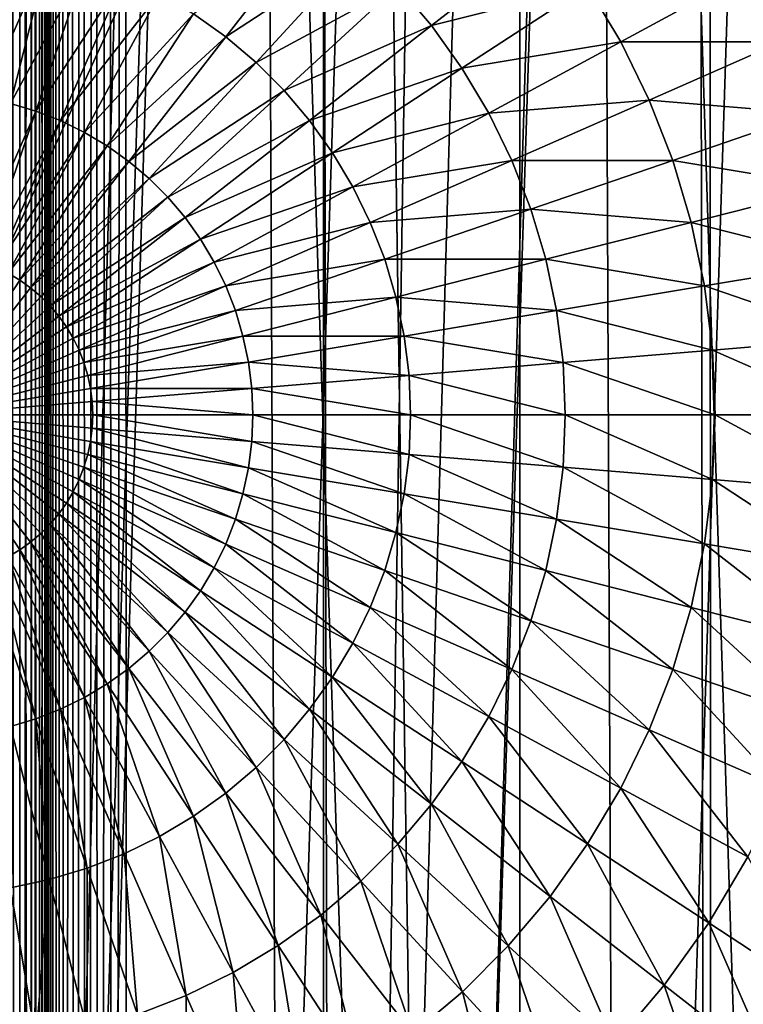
# Model space of a CAD drawing. Header units: millimetres. Extents: x -400 to 400, y -400 to 400.
# Tile 50 of 95: x 1.14 to 10.53, y -7.64 to 5.13. Entities that reach past the tile are written whole.
import ezdxf

# ---------------------------------------------------------------- set-up
doc = ezdxf.new("R2010")
doc.units = ezdxf.units.MM
doc.header["$LTSCALE"] = 52.148148
for name, color, linetype in [('1', 7, 'CONTINUOUS'), ('2', 7, 'CONTINUOUS'), ('21', 7, 'CONTINUOUS'), ('22', 7, 'CONTINUOUS'), ('33', 7, 'CONTINUOUS'), ('38', 7, 'CONTINUOUS'), ('45', 7, 'CONTINUOUS'), ('50', 7, 'CONTINUOUS'), ('8', 7, 'CONTINUOUS')]:
    doc.layers.add(name, color=color, linetype=linetype)

msp = doc.modelspace()

# ---------------------------------------------------------------- linework, layer by layer
at = {"layer": '1', "color": 253, "linetype": 'Continuous', "true_color": 0x9ca8ab}
for points in [[(0.013, 400), (-0.013, -400), (12.129, -399.814, -0.074), (0.013, 400)], [(12.151, 399.815, -0.074), (0.013, 400), (12.129, -399.814, -0.074), (12.151, 399.815, -0.074)]]:
    msp.add_3dface(points, dxfattribs=at)
at = {"layer": '2', "color": 253, "linetype": 'Continuous', "true_color": 0x9ca8ab}
for points in [[(12.139, 399.816, -1.574), (-0.013, -400, -1.5), (0.013, 400, -1.5), (12.139, 399.816, -1.574)], [(12.218, -399.811, -1.575), (-0.013, -400, -1.5), (12.139, 399.816, -1.574), (12.218, -399.811, -1.575)]]:
    msp.add_3dface(points, dxfattribs=at)
at = {"layer": '21', "color": 253, "linetype": 'Continuous', "true_color": 0x9ca8ab}
for points in [[(2.112, 78.881, 472.043), (2.173, -78.903, 472.043), (2.301, 78.937, 472.043), (2.112, 78.881, 472.043)], [(2.173, -78.903, 472.043), (2.345, -78.945, 472.043), (2.301, 78.937, 472.043), (2.173, -78.903, 472.043)], [(2.345, -78.945, 472.043), (2.509, 78.962, 472.043), (2.301, 78.937, 472.043), (2.345, -78.945, 472.043)], [(2.532, -78.959, 472.043), (2.509, 78.962, 472.043), (2.345, -78.945, 472.043), (2.532, -78.959, 472.043)], [(2.532, -78.959, 472.043), (7.626, -78.627, 472.043), (2.509, 78.962, 472.043), (2.532, -78.959, 472.043)], [(7.626, -78.627, 472.043), (7.635, 78.627, 472.043), (2.509, 78.962, 472.043), (7.626, -78.627, 472.043)], [(1.793, 78.666, 472.043), (1.872, -78.737, 472.043), (1.944, 78.791, 472.043), (1.793, 78.666, 472.043)], [(1.872, -78.737, 472.043), (2.017, -78.835, 472.043), (1.944, 78.791, 472.043), (1.872, -78.737, 472.043)], [(1.944, 78.791, 472.043), (2.017, -78.835, 472.043), (2.112, 78.881, 472.043), (1.944, 78.791, 472.043)], [(2.017, -78.835, 472.043), (2.173, -78.903, 472.043), (2.112, 78.881, 472.043), (2.017, -78.835, 472.043)], [(1.669, 78.515, 472.043), (1.743, -78.612, 472.043), (1.793, 78.666, 472.043), (1.669, 78.515, 472.043)], [(1.743, -78.612, 472.043), (1.872, -78.737, 472.043), (1.793, 78.666, 472.043), (1.743, -78.612, 472.043)], [(7.626, -78.627, 472.043), (12.644, -77.98, 472.043), (7.635, 78.627, 472.043), (7.626, -78.627, 472.043)], [(12.644, -77.98, 472.043), (12.684, 77.974, 472.043), (7.635, 78.627, 472.043), (12.644, -77.98, 472.043)], [(1.58, 78.349, 472.043), (1.64, -78.471, 472.043), (1.669, 78.515, 472.043), (1.58, 78.349, 472.043)], [(1.64, -78.471, 472.043), (1.743, -78.612, 472.043), (1.669, 78.515, 472.043), (1.64, -78.471, 472.043)], [(1.524, 78.164, 472.043), (1.567, -78.317, 472.043), (1.58, 78.349, 472.043), (1.524, 78.164, 472.043)], [(1.567, -78.317, 472.043), (1.64, -78.471, 472.043), (1.58, 78.349, 472.043), (1.567, -78.317, 472.043)], [(1.521, -78.146, 472.043), (1.524, 78.164, 472.043), (1.5, -63, 472.043), (1.521, -78.146, 472.043)], [(1.5, 63, 472.043), (1.5, -63, 472.043), (1.524, 78.164, 472.043), (1.5, 63, 472.043)], [(1.521, -78.146, 472.043), (1.567, -78.317, 472.043), (1.524, 78.164, 472.043), (1.521, -78.146, 472.043)], [(1.5, -63, 472.043), (1.5, 63, 472.043), (1.47, 62.724, 472.043), (1.5, -63, 472.043)], [(1.469, -62.723, 472.043), (1.47, 62.724, 472.043), (1.401, 62.472, 472.043), (1.469, -62.723, 472.043)], [(1.469, -62.723, 472.043), (1.5, -63, 472.043), (1.47, 62.724, 472.043), (1.469, -62.723, 472.043)], [(1.401, -62.47, 472.043), (1.401, 62.472, 472.043), (1.296, 62.244, 472.043), (1.401, -62.47, 472.043)], [(1.401, -62.47, 472.043), (1.469, -62.723, 472.043), (1.401, 62.472, 472.043), (1.401, -62.47, 472.043)], [(1.293, -62.24, 472.043), (1.296, 62.244, 472.043), (1.147, 62.035, 472.043), (1.293, -62.24, 472.043)], [(1.293, -62.24, 472.043), (1.401, -62.47, 472.043), (1.296, 62.244, 472.043), (1.293, -62.24, 472.043)], [(1.142, -62.03, 472.043), (1.147, 62.035, 472.043), (0.961, 61.85, 472.043), (1.142, -62.03, 472.043)], [(1.142, -62.03, 472.043), (1.293, -62.24, 472.043), (1.147, 62.035, 472.043), (1.142, -62.03, 472.043)]]:
    msp.add_3dface(points, dxfattribs=at)
at = {"layer": '22', "color": 253, "linetype": 'Continuous', "true_color": 0x9ca8ab}
for points in [[(2.3, 78.937, 470.543), (2.173, -78.903, 470.543), (2.112, 78.88, 470.543), (2.3, 78.937, 470.543)], [(2.345, -78.945, 470.543), (2.173, -78.903, 470.543), (2.3, 78.937, 470.543), (2.345, -78.945, 470.543)], [(2.509, 78.962, 470.543), (2.345, -78.945, 470.543), (2.3, 78.937, 470.543), (2.509, 78.962, 470.543)], [(2.509, 78.962, 470.543), (2.532, -78.959, 470.543), (2.345, -78.945, 470.543), (2.509, 78.962, 470.543)], [(2.509, 78.962, 470.543), (7.613, 78.629, 470.543), (2.532, -78.959, 470.543), (2.509, 78.962, 470.543)], [(1.944, 78.791, 470.543), (1.872, -78.737, 470.543), (1.793, 78.666, 470.543), (1.944, 78.791, 470.543)], [(2.017, -78.835, 470.543), (1.872, -78.737, 470.543), (1.944, 78.791, 470.543), (2.017, -78.835, 470.543)], [(2.112, 78.88, 470.543), (2.017, -78.835, 470.543), (1.944, 78.791, 470.543), (2.112, 78.88, 470.543)], [(2.173, -78.903, 470.543), (2.017, -78.835, 470.543), (2.112, 78.88, 470.543), (2.173, -78.903, 470.543)], [(1.793, 78.666, 470.543), (1.743, -78.612, 470.543), (1.668, 78.515, 470.543), (1.793, 78.666, 470.543)], [(1.872, -78.737, 470.543), (1.743, -78.612, 470.543), (1.793, 78.666, 470.543), (1.872, -78.737, 470.543)], [(7.613, 78.629, 470.543), (7.648, -78.626, 470.543), (2.532, -78.959, 470.543), (7.613, 78.629, 470.543)], [(7.613, 78.629, 470.543), (12.639, 77.981, 470.543), (7.648, -78.626, 470.543), (7.613, 78.629, 470.543)], [(1.668, 78.515, 470.543), (1.641, -78.471, 470.543), (1.58, 78.349, 470.543), (1.668, 78.515, 470.543)], [(1.743, -78.612, 470.543), (1.641, -78.471, 470.543), (1.668, 78.515, 470.543), (1.743, -78.612, 470.543)], [(1.58, 78.349, 470.543), (1.567, -78.317, 470.543), (1.524, 78.164, 470.543), (1.58, 78.349, 470.543)], [(1.641, -78.471, 470.543), (1.567, -78.317, 470.543), (1.58, 78.349, 470.543), (1.641, -78.471, 470.543)], [(1.524, 78.164, 470.543), (1.521, -78.147, 470.543), (1.5, -63, 470.543), (1.524, 78.164, 470.543)], [(1.5, -63, 470.543), (1.5, 63, 470.543), (1.524, 78.164, 470.543), (1.5, -63, 470.543)], [(1.567, -78.317, 470.543), (1.521, -78.147, 470.543), (1.524, 78.164, 470.543), (1.567, -78.317, 470.543)], [(12.639, 77.981, 470.543), (12.689, -77.973, 470.543), (7.648, -78.626, 470.543), (12.639, 77.981, 470.543)], [(1.47, -62.724, 470.543), (1.469, 62.723, 470.543), (1.5, 63, 470.543), (1.47, -62.724, 470.543)], [(1.5, -63, 470.543), (1.47, -62.724, 470.543), (1.5, 63, 470.543), (1.5, -63, 470.543)], [(1.47, -62.724, 470.543), (1.401, -62.472, 470.543), (1.469, 62.723, 470.543), (1.47, -62.724, 470.543)], [(1.401, -62.472, 470.543), (1.401, 62.47, 470.543), (1.469, 62.723, 470.543), (1.401, -62.472, 470.543)], [(1.296, -62.244, 470.543), (1.293, 62.24, 470.543), (1.401, 62.47, 470.543), (1.296, -62.244, 470.543)], [(1.401, -62.472, 470.543), (1.296, -62.244, 470.543), (1.401, 62.47, 470.543), (1.401, -62.472, 470.543)], [(1.147, -62.035, 470.543), (1.142, 62.03, 470.543), (1.293, 62.24, 470.543), (1.147, -62.035, 470.543)], [(1.296, -62.244, 470.543), (1.147, -62.035, 470.543), (1.293, 62.24, 470.543), (1.296, -62.244, 470.543)], [(1.147, -62.035, 470.543), (0.961, -61.85, 470.543), (1.142, 62.03, 470.543), (1.147, -62.035, 470.543)]]:
    msp.add_3dface(points, dxfattribs=at)
at = {"layer": '33', "color": 253, "linetype": 'Continuous', "true_color": 0x9ca8ab}
for points in [[(0.323, -67.196, 509.043), (4.112, 67.069, 509.043), (-0.325, 67.196, 509.043), (0.323, -67.196, 509.043)], [(0.323, -67.196, 509.043), (4.72, -67.028, 509.043), (4.112, 67.069, 509.043), (0.323, -67.196, 509.043)], [(4.72, -67.028, 509.043), (8.496, 66.657, 509.043), (4.112, 67.069, 509.043), (4.72, -67.028, 509.043)], [(4.72, -67.028, 509.043), (9.061, -66.582, 509.043), (8.496, 66.657, 509.043), (4.72, -67.028, 509.043)], [(9.061, -66.582, 509.043), (12.827, 65.961, 509.043), (8.496, 66.657, 509.043), (9.061, -66.582, 509.043)], [(9.061, -66.582, 509.043), (13.346, -65.858, 509.043), (12.827, 65.961, 509.043), (9.061, -66.582, 509.043)]]:
    msp.add_3dface(points, dxfattribs=at)
at = {"layer": '38', "linetype": 'Continuous'}
for points in [[(0, 76.5, 496.043), (0.329, -76.499, 496.043), (4.958, 76.336, 496.043), (0, 76.5, 496.043)], [(4.958, 76.336, 496.043), (0.329, -76.499, 496.043), (5.26, -76.315, 496.043), (4.958, 76.336, 496.043)], [(9.854, 75.862, 496.043), (4.958, 76.336, 496.043), (5.26, -76.315, 496.043), (9.854, 75.862, 496.043)], [(10.128, -75.825, 496.043), (9.854, 75.862, 496.043), (5.26, -76.315, 496.043), (10.128, -75.825, 496.043)], [(14.686, 75.077, 496.043), (9.854, 75.862, 496.043), (10.128, -75.825, 496.043), (14.686, 75.077, 496.043)], [(14.932, -75.029, 496.043), (14.686, 75.077, 496.043), (10.128, -75.825, 496.043), (14.932, -75.029, 496.043)]]:
    msp.add_3dface(points, dxfattribs=at)
at = {"layer": '45', "linetype": 'Continuous'}
for points in [[(0, -78.5, 472.043), (0, 78.5, 472.043), (5.071, 78.332, 472.043), (0, -78.5, 472.043)], [(0, -78.5, 472.043), (5.071, 78.332, 472.043), (5.096, -78.331, 472.043), (0, -78.5, 472.043)], [(5.071, 78.332, 472.043), (10.078, 77.849, 472.043), (5.096, -78.331, 472.043), (5.071, 78.332, 472.043)], [(10.078, 77.849, 472.043), (10.127, -77.843, 472.043), (5.096, -78.331, 472.043), (10.078, 77.849, 472.043)], [(10.078, 77.849, 472.043), (15.02, 77.05, 472.043), (10.127, -77.843, 472.043), (10.078, 77.849, 472.043)], [(15.02, 77.05, 472.043), (15.092, -77.036, 472.043), (10.127, -77.843, 472.043), (15.02, 77.05, 472.043)]]:
    msp.add_3dface(points, dxfattribs=at)
at = {"layer": '50', "color": 253, "linetype": 'Continuous', "true_color": 0x9ca8ab}
for points in [[(-29.8, 65, 18), (-29.8, -65, 18), (29.8, 65, 18), (-29.8, 65, 18)], [(29.8, 65, 18), (-29.8, -65, 18), (29.8, -65, 18), (29.8, 65, 18)]]:
    msp.add_3dface(points, dxfattribs=at)
at = {"layer": '8', "color": 253, "linetype": 'Continuous', "true_color": 0x9ca8ab}
for points in [[(3.817, 4.904, -21.015), (3.399, 5.202, -21.015), (5.048, 6.486, -20.41), (3.817, 4.904, -21.015)], [(5.566, 6.047, -20.41), (3.817, 4.904, -21.015), (5.048, 6.486, -20.41), (5.566, 6.047, -20.41)], [(1.526, 6.024, -21.015), (0.686, 4.11, -21.45), (1.023, 6.13, -21.015), (1.526, 6.024, -21.015)], [(6.486, 5.048, -20.41), (6.047, 5.566, -20.41), (8.022, 6.244, -19.64), (6.486, 5.048, -20.41)], [(8.51, 5.56, -19.64), (6.486, 5.048, -20.41), (8.022, 6.244, -19.64), (8.51, 5.56, -19.64)], [(1.023, 4.039, -21.45), (0.686, 4.11, -21.45), (1.526, 6.024, -21.015), (1.023, 4.039, -21.45)], [(2.018, 5.878, -21.015), (1.023, 4.039, -21.45), (1.526, 6.024, -21.015), (2.018, 5.878, -21.015)], [(4.209, 4.572, -21.015), (3.817, 4.904, -21.015), (5.566, 6.047, -20.41), (4.209, 4.572, -21.015)], [(6.047, 5.566, -20.41), (4.209, 4.572, -21.015), (5.566, 6.047, -20.41), (6.047, 5.566, -20.41)], [(1.353, 3.941, -21.45), (1.023, 4.039, -21.45), (2.018, 5.878, -21.015), (1.353, 3.941, -21.45)], [(2.496, 5.691, -21.015), (1.353, 3.941, -21.45), (2.018, 5.878, -21.015), (2.496, 5.691, -21.015)], [(1.674, 3.816, -21.45), (1.353, 3.941, -21.45), (2.496, 5.691, -21.015), (1.674, 3.816, -21.45)], [(2.958, 5.465, -21.015), (1.674, 3.816, -21.45), (2.496, 5.691, -21.015), (2.958, 5.465, -21.015)], [(8.94, 4.838, -19.64), (8.51, 5.56, -19.64), (10.589, 5.731, -18.71), (8.94, 4.838, -19.64)], [(11.026, 4.837, -18.71), (8.94, 4.838, -19.64), (10.589, 5.731, -18.71), (11.026, 4.837, -18.71)], [(4.572, 4.209, -21.015), (4.209, 4.572, -21.015), (6.047, 5.566, -20.41), (4.572, 4.209, -21.015)], [(6.486, 5.048, -20.41), (4.572, 4.209, -21.015), (6.047, 5.566, -20.41), (6.486, 5.048, -20.41)], [(6.88, 4.495, -20.41), (6.486, 5.048, -20.41), (8.51, 5.56, -19.64), (6.88, 4.495, -20.41)], [(8.94, 4.838, -19.64), (6.88, 4.495, -20.41), (8.51, 5.56, -19.64), (8.94, 4.838, -19.64)], [(1.983, 3.664, -21.45), (1.674, 3.816, -21.45), (2.958, 5.465, -21.015), (1.983, 3.664, -21.45)], [(3.399, 5.202, -21.015), (1.983, 3.664, -21.45), (2.958, 5.465, -21.015), (3.399, 5.202, -21.015)], [(2.279, 3.488, -21.45), (1.983, 3.664, -21.45), (3.399, 5.202, -21.015), (2.279, 3.488, -21.45)], [(3.817, 4.904, -21.015), (2.279, 3.488, -21.45), (3.399, 5.202, -21.015), (3.817, 4.904, -21.015)], [(4.904, 3.817, -21.015), (4.572, 4.209, -21.015), (6.486, 5.048, -20.41), (4.904, 3.817, -21.015)], [(6.88, 4.495, -20.41), (4.904, 3.817, -21.015), (6.486, 5.048, -20.41), (6.88, 4.495, -20.41)], [(2.559, 3.288, -21.45), (2.279, 3.488, -21.45), (3.817, 4.904, -21.015), (2.559, 3.288, -21.45)], [(4.209, 4.572, -21.015), (2.559, 3.288, -21.45), (3.817, 4.904, -21.015), (4.209, 4.572, -21.015)], [(7.228, 3.912, -20.41), (6.88, 4.495, -20.41), (8.94, 4.838, -19.64), (7.228, 3.912, -20.41)], [(9.309, 4.083, -19.64), (7.228, 3.912, -20.41), (8.94, 4.838, -19.64), (9.309, 4.083, -19.64)], [(9.309, 4.083, -19.64), (8.94, 4.838, -19.64), (11.026, 4.837, -18.71), (9.309, 4.083, -19.64)], [(11.388, 3.91, -18.71), (9.309, 4.083, -19.64), (11.026, 4.837, -18.71), (11.388, 3.91, -18.71)], [(2.822, 3.065, -21.45), (2.559, 3.288, -21.45), (4.209, 4.572, -21.015), (2.822, 3.065, -21.45)], [(4.572, 4.209, -21.015), (2.822, 3.065, -21.45), (4.209, 4.572, -21.015), (4.572, 4.209, -21.015)], [(5.202, 3.399, -21.015), (4.904, 3.817, -21.015), (6.88, 4.495, -20.41), (5.202, 3.399, -21.015)], [(7.228, 3.912, -20.41), (5.202, 3.399, -21.015), (6.88, 4.495, -20.41), (7.228, 3.912, -20.41)], [(3.065, 2.822, -21.45), (2.822, 3.065, -21.45), (4.572, 4.209, -21.015), (3.065, 2.822, -21.45)], [(4.904, 3.817, -21.015), (3.065, 2.822, -21.45), (4.572, 4.209, -21.015), (4.904, 3.817, -21.015)], [(1.353, 3.941, -21.45), (0.513, 2.026, -21.713), (1.023, 4.039, -21.45), (1.353, 3.941, -21.45)], [(7.526, 3.301, -20.41), (7.228, 3.912, -20.41), (9.309, 4.083, -19.64), (7.526, 3.301, -20.41)], [(9.614, 3.301, -19.64), (7.526, 3.301, -20.41), (9.309, 4.083, -19.64), (9.614, 3.301, -19.64)], [(9.614, 3.301, -19.64), (9.309, 4.083, -19.64), (11.388, 3.91, -18.71), (9.614, 3.301, -19.64)], [(0.678, 1.976, -21.713), (0.513, 2.026, -21.713), (1.353, 3.941, -21.45), (0.678, 1.976, -21.713)], [(1.674, 3.816, -21.45), (0.678, 1.976, -21.713), (1.353, 3.941, -21.45), (1.674, 3.816, -21.45)], [(5.465, 2.958, -21.015), (5.202, 3.399, -21.015), (7.228, 3.912, -20.41), (5.465, 2.958, -21.015)], [(7.526, 3.301, -20.41), (5.465, 2.958, -21.015), (7.228, 3.912, -20.41), (7.526, 3.301, -20.41)], [(11.672, 2.956, -18.71), (9.614, 3.301, -19.64), (11.388, 3.91, -18.71), (11.672, 2.956, -18.71)], [(0.839, 1.914, -21.713), (0.678, 1.976, -21.713), (1.674, 3.816, -21.45), (0.839, 1.914, -21.713)], [(1.983, 3.664, -21.45), (0.839, 1.914, -21.713), (1.674, 3.816, -21.45), (1.983, 3.664, -21.45)], [(3.288, 2.559, -21.45), (3.065, 2.822, -21.45), (4.904, 3.817, -21.015), (3.288, 2.559, -21.45)], [(5.202, 3.399, -21.015), (3.288, 2.559, -21.45), (4.904, 3.817, -21.015), (5.202, 3.399, -21.015)], [(0.995, 1.838, -21.713), (0.839, 1.914, -21.713), (1.983, 3.664, -21.45), (0.995, 1.838, -21.713)], [(2.279, 3.488, -21.45), (0.995, 1.838, -21.713), (1.983, 3.664, -21.45), (2.279, 3.488, -21.45)], [(1.143, 1.749, -21.713), (0.995, 1.838, -21.713), (2.279, 3.488, -21.45), (1.143, 1.749, -21.713)], [(2.559, 3.288, -21.45), (1.143, 1.749, -21.713), (2.279, 3.488, -21.45), (2.559, 3.288, -21.45)], [(3.488, 2.279, -21.45), (3.288, 2.559, -21.45), (5.202, 3.399, -21.015), (3.488, 2.279, -21.45)], [(5.465, 2.958, -21.015), (3.488, 2.279, -21.45), (5.202, 3.399, -21.015), (5.465, 2.958, -21.015)], [(1.283, 1.649, -21.713), (1.143, 1.749, -21.713), (2.559, 3.288, -21.45), (1.283, 1.649, -21.713)], [(2.822, 3.065, -21.45), (1.283, 1.649, -21.713), (2.559, 3.288, -21.45), (2.822, 3.065, -21.45)], [(5.691, 2.496, -21.015), (5.465, 2.958, -21.015), (7.526, 3.301, -20.41), (5.691, 2.496, -21.015)], [(7.773, 2.669, -20.41), (5.691, 2.496, -21.015), (7.526, 3.301, -20.41), (7.773, 2.669, -20.41)], [(7.773, 2.669, -20.41), (7.526, 3.301, -20.41), (9.614, 3.301, -19.64), (7.773, 2.669, -20.41)], [(9.854, 2.495, -19.64), (7.773, 2.669, -20.41), (9.614, 3.301, -19.64), (9.854, 2.495, -19.64)], [(9.854, 2.495, -19.64), (9.614, 3.301, -19.64), (11.672, 2.956, -18.71), (9.854, 2.495, -19.64)], [(1.415, 1.537, -21.713), (1.283, 1.649, -21.713), (2.822, 3.065, -21.45), (1.415, 1.537, -21.713)], [(3.065, 2.822, -21.45), (1.415, 1.537, -21.713), (2.822, 3.065, -21.45), (3.065, 2.822, -21.45)], [(3.664, 1.983, -21.45), (3.488, 2.279, -21.45), (5.465, 2.958, -21.015), (3.664, 1.983, -21.45)], [(5.691, 2.496, -21.015), (3.664, 1.983, -21.45), (5.465, 2.958, -21.015), (5.691, 2.496, -21.015)], [(11.876, 1.982, -18.71), (9.854, 2.495, -19.64), (11.672, 2.956, -18.71), (11.876, 1.982, -18.71)], [(1.537, 1.415, -21.713), (1.415, 1.537, -21.713), (3.065, 2.822, -21.45), (1.537, 1.415, -21.713)], [(3.288, 2.559, -21.45), (1.537, 1.415, -21.713), (3.065, 2.822, -21.45), (3.288, 2.559, -21.45)], [(1.649, 1.283, -21.713), (1.537, 1.415, -21.713), (3.288, 2.559, -21.45), (1.649, 1.283, -21.713)], [(3.488, 2.279, -21.45), (1.649, 1.283, -21.713), (3.288, 2.559, -21.45), (3.488, 2.279, -21.45)], [(5.878, 2.018, -21.015), (5.691, 2.496, -21.015), (7.773, 2.669, -20.41), (5.878, 2.018, -21.015)], [(7.967, 2.018, -20.41), (5.878, 2.018, -21.015), (7.773, 2.669, -20.41), (7.967, 2.018, -20.41)], [(7.967, 2.018, -20.41), (7.773, 2.669, -20.41), (9.854, 2.495, -19.64), (7.967, 2.018, -20.41)], [(3.816, 1.674, -21.45), (3.664, 1.983, -21.45), (5.691, 2.496, -21.015), (3.816, 1.674, -21.45)], [(5.878, 2.018, -21.015), (3.816, 1.674, -21.45), (5.691, 2.496, -21.015), (5.878, 2.018, -21.015)], [(10.027, 1.673, -19.64), (7.967, 2.018, -20.41), (9.854, 2.495, -19.64), (10.027, 1.673, -19.64)], [(10.027, 1.673, -19.64), (9.854, 2.495, -19.64), (11.876, 1.982, -18.71), (10.027, 1.673, -19.64)], [(1.749, 1.143, -21.713), (1.649, 1.283, -21.713), (3.488, 2.279, -21.45), (1.749, 1.143, -21.713)], [(3.664, 1.983, -21.45), (1.749, 1.143, -21.713), (3.488, 2.279, -21.45), (3.664, 1.983, -21.45)], [(1.838, 0.995, -21.713), (1.749, 1.143, -21.713), (3.664, 1.983, -21.45), (1.838, 0.995, -21.713)], [(3.816, 1.674, -21.45), (1.838, 0.995, -21.713), (3.664, 1.983, -21.45), (3.816, 1.674, -21.45)], [(3.941, 1.353, -21.45), (3.816, 1.674, -21.45), (5.878, 2.018, -21.015), (3.941, 1.353, -21.45)], [(6.024, 1.526, -21.015), (3.941, 1.353, -21.45), (5.878, 2.018, -21.015), (6.024, 1.526, -21.015)], [(6.024, 1.526, -21.015), (5.878, 2.018, -21.015), (7.967, 2.018, -20.41), (6.024, 1.526, -21.015)], [(8.107, 1.353, -20.41), (6.024, 1.526, -21.015), (7.967, 2.018, -20.41), (8.107, 1.353, -20.41)], [(8.107, 1.353, -20.41), (7.967, 2.018, -20.41), (10.027, 1.673, -19.64), (8.107, 1.353, -20.41)], [(11.999, 0.994, -18.71), (10.027, 1.673, -19.64), (11.876, 1.982, -18.71), (11.999, 0.994, -18.71)], [(1.143, 1.749, -21.713), (0, 0, -21.8), (0.995, 1.838, -21.713), (1.143, 1.749, -21.713)], [(1.283, 1.649, -21.713), (0, 0, -21.8), (1.143, 1.749, -21.713), (1.283, 1.649, -21.713)], [(1.914, 0.839, -21.713), (1.838, 0.995, -21.713), (3.816, 1.674, -21.45), (1.914, 0.839, -21.713)], [(3.941, 1.353, -21.45), (1.914, 0.839, -21.713), (3.816, 1.674, -21.45), (3.941, 1.353, -21.45)], [(10.13, 0.839, -19.64), (8.107, 1.353, -20.41), (10.027, 1.673, -19.64), (10.13, 0.839, -19.64)], [(10.13, 0.839, -19.64), (10.027, 1.673, -19.64), (11.999, 0.994, -18.71), (10.13, 0.839, -19.64)], [(1.415, 1.537, -21.713), (0, 0, -21.8), (1.283, 1.649, -21.713), (1.415, 1.537, -21.713)], [(1.537, 1.415, -21.713), (0, 0, -21.8), (1.415, 1.537, -21.713), (1.537, 1.415, -21.713)], [(1.649, 1.283, -21.713), (0, 0, -21.8), (1.537, 1.415, -21.713), (1.649, 1.283, -21.713)], [(4.039, 1.023, -21.45), (3.941, 1.353, -21.45), (6.024, 1.526, -21.015), (4.039, 1.023, -21.45)], [(6.13, 1.023, -21.015), (4.039, 1.023, -21.45), (6.024, 1.526, -21.015), (6.13, 1.023, -21.015)], [(6.13, 1.023, -21.015), (6.024, 1.526, -21.015), (8.107, 1.353, -20.41), (6.13, 1.023, -21.015)], [(1.749, 1.143, -21.713), (0, 0, -21.8), (1.649, 1.283, -21.713), (1.749, 1.143, -21.713)], [(1.976, 0.678, -21.713), (1.914, 0.839, -21.713), (3.941, 1.353, -21.45), (1.976, 0.678, -21.713)], [(4.039, 1.023, -21.45), (1.976, 0.678, -21.713), (3.941, 1.353, -21.45), (4.039, 1.023, -21.45)], [(8.191, 0.679, -20.41), (6.13, 1.023, -21.015), (8.107, 1.353, -20.41), (8.191, 0.679, -20.41)], [(8.191, 0.679, -20.41), (8.107, 1.353, -20.41), (10.13, 0.839, -19.64), (8.191, 0.679, -20.41)], [(1.838, 0.995, -21.713), (0, 0, -21.8), (1.749, 1.143, -21.713), (1.838, 0.995, -21.713)], [(2.026, 0.513, -21.713), (1.976, 0.678, -21.713), (4.039, 1.023, -21.45), (2.026, 0.513, -21.713)], [(4.11, 0.686, -21.45), (2.026, 0.513, -21.713), (4.039, 1.023, -21.45), (4.11, 0.686, -21.45)], [(4.11, 0.686, -21.45), (4.039, 1.023, -21.45), (6.13, 1.023, -21.015), (4.11, 0.686, -21.45)], [(6.193, 0.513, -21.015), (4.11, 0.686, -21.45), (6.13, 1.023, -21.015), (6.193, 0.513, -21.015)], [(6.193, 0.513, -21.015), (6.13, 1.023, -21.015), (8.191, 0.679, -20.41), (6.193, 0.513, -21.015)], [(1.914, 0.839, -21.713), (0, 0, -21.8), (1.838, 0.995, -21.713), (1.914, 0.839, -21.713)], [(12.041, 0, -18.71), (10.13, 0.839, -19.64), (11.999, 0.994, -18.71), (12.041, 0, -18.71)], [(1.976, 0.678, -21.713), (0, 0, -21.8), (1.914, 0.839, -21.713), (1.976, 0.678, -21.713)], [(10.165, 0, -19.64), (8.191, 0.679, -20.41), (10.13, 0.839, -19.64), (10.165, 0, -19.64)], [(10.165, 0, -19.64), (10.13, 0.839, -19.64), (12.041, 0, -18.71), (10.165, 0, -19.64)], [(2.026, 0.513, -21.713), (0, 0, -21.8), (1.976, 0.678, -21.713), (2.026, 0.513, -21.713)], [(2.061, 0.344, -21.713), (2.026, 0.513, -21.713), (4.11, 0.686, -21.45), (2.061, 0.344, -21.713)], [(4.152, 0.344, -21.45), (2.061, 0.344, -21.713), (4.11, 0.686, -21.45), (4.152, 0.344, -21.45)], [(4.152, 0.344, -21.45), (4.11, 0.686, -21.45), (6.193, 0.513, -21.015), (4.152, 0.344, -21.45)], [(8.219, 0, -20.41), (6.193, 0.513, -21.015), (8.191, 0.679, -20.41), (8.219, 0, -20.41)], [(8.219, 0, -20.41), (8.191, 0.679, -20.41), (10.165, 0, -19.64), (8.219, 0, -20.41)], [(2.061, 0.344, -21.713), (0, 0, -21.8), (2.026, 0.513, -21.713), (2.061, 0.344, -21.713)], [(6.214, 0, -21.015), (4.152, 0.344, -21.45), (6.193, 0.513, -21.015), (6.214, 0, -21.015)], [(6.214, 0, -21.015), (6.193, 0.513, -21.015), (8.219, 0, -20.41), (6.214, 0, -21.015)], [(2.082, 0.173, -21.713), (0, 0, -21.8), (2.061, 0.344, -21.713), (2.082, 0.173, -21.713)], [(2.082, 0.173, -21.713), (2.061, 0.344, -21.713), (4.152, 0.344, -21.45), (2.082, 0.173, -21.713)], [(4.167, 0, -21.45), (2.082, 0.173, -21.713), (4.152, 0.344, -21.45), (4.167, 0, -21.45)], [(4.167, 0, -21.45), (4.152, 0.344, -21.45), (6.214, 0, -21.015), (4.167, 0, -21.45)], [(2.09, 0, -21.713), (0, 0, -21.8), (2.082, 0.173, -21.713), (2.09, 0, -21.713)], [(2.09, 0, -21.713), (2.082, 0.173, -21.713), (4.167, 0, -21.45), (2.09, 0, -21.713)], [(0.995, -1.838, -21.713), (0, 0, -21.8), (1.143, -1.749, -21.713), (0.995, -1.838, -21.713)], [(1.143, -1.749, -21.713), (0, 0, -21.8), (1.283, -1.649, -21.713), (1.143, -1.749, -21.713)], [(1.283, -1.649, -21.713), (0, 0, -21.8), (1.415, -1.537, -21.713), (1.283, -1.649, -21.713)], [(1.415, -1.537, -21.713), (0, 0, -21.8), (1.537, -1.415, -21.713), (1.415, -1.537, -21.713)], [(1.537, -1.415, -21.713), (0, 0, -21.8), (1.649, -1.283, -21.713), (1.537, -1.415, -21.713)], [(1.649, -1.283, -21.713), (0, 0, -21.8), (1.749, -1.143, -21.713), (1.649, -1.283, -21.713)], [(1.749, -1.143, -21.713), (0, 0, -21.8), (1.838, -0.995, -21.713), (1.749, -1.143, -21.713)], [(1.838, -0.995, -21.713), (0, 0, -21.8), (1.914, -0.839, -21.713), (1.838, -0.995, -21.713)], [(1.914, -0.839, -21.713), (0, 0, -21.8), (1.976, -0.678, -21.713), (1.914, -0.839, -21.713)], [(1.976, -0.678, -21.713), (0, 0, -21.8), (2.026, -0.513, -21.713), (1.976, -0.678, -21.713)], [(2.026, -0.513, -21.713), (0, 0, -21.8), (2.061, -0.344, -21.713), (2.026, -0.513, -21.713)], [(2.061, -0.344, -21.713), (0, 0, -21.8), (2.082, -0.173, -21.713), (2.061, -0.344, -21.713)], [(2.082, -0.173, -21.713), (0, 0, -21.8), (2.09, 0, -21.713), (2.082, -0.173, -21.713)], [(2.082, -0.173, -21.713), (2.09, 0, -21.713), (4.152, -0.344, -21.45), (2.082, -0.173, -21.713)], [(4.152, -0.344, -21.45), (2.09, 0, -21.713), (4.167, 0, -21.45), (4.152, -0.344, -21.45)], [(4.152, -0.344, -21.45), (4.167, 0, -21.45), (6.193, -0.513, -21.015), (4.152, -0.344, -21.45)], [(6.193, -0.513, -21.015), (4.167, 0, -21.45), (6.214, 0, -21.015), (6.193, -0.513, -21.015)], [(6.193, -0.513, -21.015), (6.214, 0, -21.015), (8.191, -0.679, -20.41), (6.193, -0.513, -21.015)], [(8.191, -0.679, -20.41), (6.214, 0, -21.015), (8.219, 0, -20.41), (8.191, -0.679, -20.41)], [(8.191, -0.679, -20.41), (8.219, 0, -20.41), (10.13, -0.839, -19.64), (8.191, -0.679, -20.41)], [(10.13, -0.839, -19.64), (8.219, 0, -20.41), (10.165, 0, -19.64), (10.13, -0.839, -19.64)], [(10.13, -0.839, -19.64), (10.165, 0, -19.64), (11.999, -0.994, -18.71), (10.13, -0.839, -19.64)], [(11.999, -0.994, -18.71), (10.165, 0, -19.64), (12.041, 0, -18.71), (11.999, -0.994, -18.71)], [(2.061, -0.344, -21.713), (2.082, -0.173, -21.713), (4.11, -0.686, -21.45), (2.061, -0.344, -21.713)], [(4.11, -0.686, -21.45), (2.082, -0.173, -21.713), (4.152, -0.344, -21.45), (4.11, -0.686, -21.45)], [(2.026, -0.513, -21.713), (2.061, -0.344, -21.713), (4.039, -1.023, -21.45), (2.026, -0.513, -21.713)], [(4.039, -1.023, -21.45), (2.061, -0.344, -21.713), (4.11, -0.686, -21.45), (4.039, -1.023, -21.45)], [(4.11, -0.686, -21.45), (4.152, -0.344, -21.45), (6.13, -1.023, -21.015), (4.11, -0.686, -21.45)], [(6.13, -1.023, -21.015), (4.152, -0.344, -21.45), (6.193, -0.513, -21.015), (6.13, -1.023, -21.015)], [(1.976, -0.678, -21.713), (2.026, -0.513, -21.713), (3.941, -1.353, -21.45), (1.976, -0.678, -21.713)], [(3.941, -1.353, -21.45), (2.026, -0.513, -21.713), (4.039, -1.023, -21.45), (3.941, -1.353, -21.45)], [(6.13, -1.023, -21.015), (6.193, -0.513, -21.015), (8.107, -1.353, -20.41), (6.13, -1.023, -21.015)], [(8.107, -1.353, -20.41), (6.193, -0.513, -21.015), (8.191, -0.679, -20.41), (8.107, -1.353, -20.41)], [(1.914, -0.839, -21.713), (1.976, -0.678, -21.713), (3.816, -1.674, -21.45), (1.914, -0.839, -21.713)], [(3.816, -1.674, -21.45), (1.976, -0.678, -21.713), (3.941, -1.353, -21.45), (3.816, -1.674, -21.45)], [(4.039, -1.023, -21.45), (4.11, -0.686, -21.45), (6.024, -1.526, -21.015), (4.039, -1.023, -21.45)], [(6.024, -1.526, -21.015), (4.11, -0.686, -21.45), (6.13, -1.023, -21.015), (6.024, -1.526, -21.015)], [(8.107, -1.353, -20.41), (8.191, -0.679, -20.41), (10.027, -1.673, -19.64), (8.107, -1.353, -20.41)], [(10.027, -1.673, -19.64), (8.191, -0.679, -20.41), (10.13, -0.839, -19.64), (10.027, -1.673, -19.64)], [(1.838, -0.995, -21.713), (1.914, -0.839, -21.713), (3.664, -1.983, -21.45), (1.838, -0.995, -21.713)], [(3.664, -1.983, -21.45), (1.914, -0.839, -21.713), (3.816, -1.674, -21.45), (3.664, -1.983, -21.45)], [(10.027, -1.673, -19.64), (10.13, -0.839, -19.64), (11.876, -1.982, -18.71), (10.027, -1.673, -19.64)], [(11.876, -1.982, -18.71), (10.13, -0.839, -19.64), (11.999, -0.994, -18.71), (11.876, -1.982, -18.71)], [(1.749, -1.143, -21.713), (1.838, -0.995, -21.713), (3.488, -2.279, -21.45), (1.749, -1.143, -21.713)], [(3.488, -2.279, -21.45), (1.838, -0.995, -21.713), (3.664, -1.983, -21.45), (3.488, -2.279, -21.45)], [(1.649, -1.283, -21.713), (1.749, -1.143, -21.713), (3.288, -2.559, -21.45), (1.649, -1.283, -21.713)], [(3.288, -2.559, -21.45), (1.749, -1.143, -21.713), (3.488, -2.279, -21.45), (3.288, -2.559, -21.45)], [(3.941, -1.353, -21.45), (4.039, -1.023, -21.45), (5.878, -2.018, -21.015), (3.941, -1.353, -21.45)], [(5.878, -2.018, -21.015), (4.039, -1.023, -21.45), (6.024, -1.526, -21.015), (5.878, -2.018, -21.015)], [(6.024, -1.526, -21.015), (6.13, -1.023, -21.015), (7.967, -2.018, -20.41), (6.024, -1.526, -21.015)], [(7.967, -2.018, -20.41), (6.13, -1.023, -21.015), (8.107, -1.353, -20.41), (7.967, -2.018, -20.41)], [(1.537, -1.415, -21.713), (1.649, -1.283, -21.713), (3.065, -2.822, -21.45), (1.537, -1.415, -21.713)], [(3.065, -2.822, -21.45), (1.649, -1.283, -21.713), (3.288, -2.559, -21.45), (3.065, -2.822, -21.45)], [(3.816, -1.674, -21.45), (3.941, -1.353, -21.45), (5.691, -2.496, -21.015), (3.816, -1.674, -21.45)], [(5.691, -2.496, -21.015), (3.941, -1.353, -21.45), (5.878, -2.018, -21.015), (5.691, -2.496, -21.015)], [(7.967, -2.018, -20.41), (8.107, -1.353, -20.41), (9.854, -2.495, -19.64), (7.967, -2.018, -20.41)], [(9.854, -2.495, -19.64), (8.107, -1.353, -20.41), (10.027, -1.673, -19.64), (9.854, -2.495, -19.64)], [(1.415, -1.537, -21.713), (1.537, -1.415, -21.713), (2.822, -3.065, -21.45), (1.415, -1.537, -21.713)], [(2.822, -3.065, -21.45), (1.537, -1.415, -21.713), (3.065, -2.822, -21.45), (2.822, -3.065, -21.45)], [(5.878, -2.018, -21.015), (6.024, -1.526, -21.015), (7.773, -2.669, -20.41), (5.878, -2.018, -21.015)], [(7.773, -2.669, -20.41), (6.024, -1.526, -21.015), (7.967, -2.018, -20.41), (7.773, -2.669, -20.41)], [(1.143, -1.749, -21.713), (1.283, -1.649, -21.713), (2.279, -3.488, -21.45), (1.143, -1.749, -21.713)], [(1.283, -1.649, -21.713), (1.415, -1.537, -21.713), (2.559, -3.288, -21.45), (1.283, -1.649, -21.713)], [(2.279, -3.488, -21.45), (1.283, -1.649, -21.713), (2.559, -3.288, -21.45), (2.279, -3.488, -21.45)], [(2.559, -3.288, -21.45), (1.415, -1.537, -21.713), (2.822, -3.065, -21.45), (2.559, -3.288, -21.45)], [(0.995, -1.838, -21.713), (1.143, -1.749, -21.713), (1.983, -3.664, -21.45), (0.995, -1.838, -21.713)], [(1.983, -3.664, -21.45), (1.143, -1.749, -21.713), (2.279, -3.488, -21.45), (1.983, -3.664, -21.45)], [(3.664, -1.983, -21.45), (3.816, -1.674, -21.45), (5.465, -2.958, -21.015), (3.664, -1.983, -21.45)], [(5.465, -2.958, -21.015), (3.816, -1.674, -21.45), (5.691, -2.496, -21.015), (5.465, -2.958, -21.015)], [(9.854, -2.495, -19.64), (10.027, -1.673, -19.64), (11.672, -2.956, -18.71), (9.854, -2.495, -19.64)], [(11.672, -2.956, -18.71), (10.027, -1.673, -19.64), (11.876, -1.982, -18.71), (11.672, -2.956, -18.71)], [(0.678, -1.976, -21.713), (0.839, -1.914, -21.713), (1.353, -3.941, -21.45), (0.678, -1.976, -21.713)], [(0.839, -1.914, -21.713), (0.995, -1.838, -21.713), (1.674, -3.816, -21.45), (0.839, -1.914, -21.713)], [(1.353, -3.941, -21.45), (0.839, -1.914, -21.713), (1.674, -3.816, -21.45), (1.353, -3.941, -21.45)], [(1.674, -3.816, -21.45), (0.995, -1.838, -21.713), (1.983, -3.664, -21.45), (1.674, -3.816, -21.45)], [(1.023, -4.039, -21.45), (0.678, -1.976, -21.713), (1.353, -3.941, -21.45), (1.023, -4.039, -21.45)], [(3.488, -2.279, -21.45), (3.664, -1.983, -21.45), (5.202, -3.399, -21.015), (3.488, -2.279, -21.45)], [(5.202, -3.399, -21.015), (3.664, -1.983, -21.45), (5.465, -2.958, -21.015), (5.202, -3.399, -21.015)], [(5.691, -2.496, -21.015), (5.878, -2.018, -21.015), (7.526, -3.301, -20.41), (5.691, -2.496, -21.015)], [(7.526, -3.301, -20.41), (5.878, -2.018, -21.015), (7.773, -2.669, -20.41), (7.526, -3.301, -20.41)], [(7.773, -2.669, -20.41), (7.967, -2.018, -20.41), (9.614, -3.301, -19.64), (7.773, -2.669, -20.41)], [(9.614, -3.301, -19.64), (7.967, -2.018, -20.41), (9.854, -2.495, -19.64), (9.614, -3.301, -19.64)], [(3.288, -2.559, -21.45), (3.488, -2.279, -21.45), (4.904, -3.817, -21.015), (3.288, -2.559, -21.45)], [(4.904, -3.817, -21.015), (3.488, -2.279, -21.45), (5.202, -3.399, -21.015), (4.904, -3.817, -21.015)], [(5.465, -2.958, -21.015), (5.691, -2.496, -21.015), (7.228, -3.912, -20.41), (5.465, -2.958, -21.015)], [(7.228, -3.912, -20.41), (5.691, -2.496, -21.015), (7.526, -3.301, -20.41), (7.228, -3.912, -20.41)], [(9.614, -3.301, -19.64), (9.854, -2.495, -19.64), (11.388, -3.91, -18.71), (9.614, -3.301, -19.64)], [(11.388, -3.91, -18.71), (9.854, -2.495, -19.64), (11.672, -2.956, -18.71), (11.388, -3.91, -18.71)], [(3.065, -2.822, -21.45), (3.288, -2.559, -21.45), (4.572, -4.209, -21.015), (3.065, -2.822, -21.45)], [(4.572, -4.209, -21.015), (3.288, -2.559, -21.45), (4.904, -3.817, -21.015), (4.572, -4.209, -21.015)], [(7.526, -3.301, -20.41), (7.773, -2.669, -20.41), (9.309, -4.083, -19.64), (7.526, -3.301, -20.41)], [(9.309, -4.083, -19.64), (7.773, -2.669, -20.41), (9.614, -3.301, -19.64), (9.309, -4.083, -19.64)], [(2.822, -3.065, -21.45), (3.065, -2.822, -21.45), (4.209, -4.572, -21.015), (2.822, -3.065, -21.45)], [(4.209, -4.572, -21.015), (3.065, -2.822, -21.45), (4.572, -4.209, -21.015), (4.209, -4.572, -21.015)], [(5.202, -3.399, -21.015), (5.465, -2.958, -21.015), (6.88, -4.495, -20.41), (5.202, -3.399, -21.015)], [(6.88, -4.495, -20.41), (5.465, -2.958, -21.015), (7.228, -3.912, -20.41), (6.88, -4.495, -20.41)], [(2.559, -3.288, -21.45), (2.822, -3.065, -21.45), (3.817, -4.904, -21.015), (2.559, -3.288, -21.45)], [(3.817, -4.904, -21.015), (2.822, -3.065, -21.45), (4.209, -4.572, -21.015), (3.817, -4.904, -21.015)], [(2.279, -3.488, -21.45), (2.559, -3.288, -21.45), (3.399, -5.202, -21.015), (2.279, -3.488, -21.45)], [(3.399, -5.202, -21.015), (2.559, -3.288, -21.45), (3.817, -4.904, -21.015), (3.399, -5.202, -21.015)], [(7.228, -3.912, -20.41), (7.526, -3.301, -20.41), (8.94, -4.838, -19.64), (7.228, -3.912, -20.41)], [(8.94, -4.838, -19.64), (7.526, -3.301, -20.41), (9.309, -4.083, -19.64), (8.94, -4.838, -19.64)], [(9.309, -4.083, -19.64), (9.614, -3.301, -19.64), (11.026, -4.837, -18.71), (9.309, -4.083, -19.64)], [(11.026, -4.837, -18.71), (9.614, -3.301, -19.64), (11.388, -3.91, -18.71), (11.026, -4.837, -18.71)], [(4.904, -3.817, -21.015), (5.202, -3.399, -21.015), (6.486, -5.048, -20.41), (4.904, -3.817, -21.015)], [(6.486, -5.048, -20.41), (5.202, -3.399, -21.015), (6.88, -4.495, -20.41), (6.486, -5.048, -20.41)], [(1.983, -3.664, -21.45), (2.279, -3.488, -21.45), (2.958, -5.465, -21.015), (1.983, -3.664, -21.45)], [(2.958, -5.465, -21.015), (2.279, -3.488, -21.45), (3.399, -5.202, -21.015), (2.958, -5.465, -21.015)], [(1.674, -3.816, -21.45), (1.983, -3.664, -21.45), (2.496, -5.691, -21.015), (1.674, -3.816, -21.45)], [(2.496, -5.691, -21.015), (1.983, -3.664, -21.45), (2.958, -5.465, -21.015), (2.496, -5.691, -21.015)], [(1.353, -3.941, -21.45), (1.674, -3.816, -21.45), (2.018, -5.878, -21.015), (1.353, -3.941, -21.45)], [(2.018, -5.878, -21.015), (1.674, -3.816, -21.45), (2.496, -5.691, -21.015), (2.018, -5.878, -21.015)], [(4.572, -4.209, -21.015), (4.904, -3.817, -21.015), (6.047, -5.566, -20.41), (4.572, -4.209, -21.015)], [(6.047, -5.566, -20.41), (4.904, -3.817, -21.015), (6.486, -5.048, -20.41), (6.047, -5.566, -20.41)], [(1.023, -4.039, -21.45), (1.353, -3.941, -21.45), (1.526, -6.024, -21.015), (1.023, -4.039, -21.45)], [(1.526, -6.024, -21.015), (1.353, -3.941, -21.45), (2.018, -5.878, -21.015), (1.526, -6.024, -21.015)], [(6.88, -4.495, -20.41), (7.228, -3.912, -20.41), (8.51, -5.56, -19.64), (6.88, -4.495, -20.41)], [(8.51, -5.56, -19.64), (7.228, -3.912, -20.41), (8.94, -4.838, -19.64), (8.51, -5.56, -19.64)], [(1.023, -6.13, -21.015), (1.023, -4.039, -21.45), (1.526, -6.024, -21.015), (1.023, -6.13, -21.015)], [(8.94, -4.838, -19.64), (9.309, -4.083, -19.64), (10.589, -5.731, -18.71), (8.94, -4.838, -19.64)], [(10.589, -5.731, -18.71), (9.309, -4.083, -19.64), (11.026, -4.837, -18.71), (10.589, -5.731, -18.71)], [(4.209, -4.572, -21.015), (4.572, -4.209, -21.015), (5.566, -6.047, -20.41), (4.209, -4.572, -21.015)], [(5.566, -6.047, -20.41), (4.572, -4.209, -21.015), (6.047, -5.566, -20.41), (5.566, -6.047, -20.41)], [(3.817, -4.904, -21.015), (4.209, -4.572, -21.015), (5.048, -6.486, -20.41), (3.817, -4.904, -21.015)], [(5.048, -6.486, -20.41), (4.209, -4.572, -21.015), (5.566, -6.047, -20.41), (5.048, -6.486, -20.41)], [(6.486, -5.048, -20.41), (6.88, -4.495, -20.41), (8.022, -6.244, -19.64), (6.486, -5.048, -20.41)], [(8.022, -6.244, -19.64), (6.88, -4.495, -20.41), (8.51, -5.56, -19.64), (8.022, -6.244, -19.64)], [(8.51, -5.56, -19.64), (8.94, -4.838, -19.64), (10.08, -6.586, -18.71), (8.51, -5.56, -19.64)], [(10.08, -6.586, -18.71), (8.94, -4.838, -19.64), (10.589, -5.731, -18.71), (10.08, -6.586, -18.71)], [(3.399, -5.202, -21.015), (3.817, -4.904, -21.015), (4.495, -6.88, -20.41), (3.399, -5.202, -21.015)], [(4.495, -6.88, -20.41), (3.817, -4.904, -21.015), (5.048, -6.486, -20.41), (4.495, -6.88, -20.41)], [(6.047, -5.566, -20.41), (6.486, -5.048, -20.41), (7.479, -6.885, -19.64), (6.047, -5.566, -20.41)], [(7.479, -6.885, -19.64), (6.486, -5.048, -20.41), (8.022, -6.244, -19.64), (7.479, -6.885, -19.64)], [(2.958, -5.465, -21.015), (3.399, -5.202, -21.015), (3.912, -7.228, -20.41), (2.958, -5.465, -21.015)], [(3.912, -7.228, -20.41), (3.399, -5.202, -21.015), (4.495, -6.88, -20.41), (3.912, -7.228, -20.41)], [(2.496, -5.691, -21.015), (2.958, -5.465, -21.015), (3.301, -7.526, -20.41), (2.496, -5.691, -21.015)], [(3.301, -7.526, -20.41), (2.958, -5.465, -21.015), (3.912, -7.228, -20.41), (3.301, -7.526, -20.41)], [(5.566, -6.047, -20.41), (6.047, -5.566, -20.41), (6.885, -7.479, -19.64), (5.566, -6.047, -20.41)], [(6.885, -7.479, -19.64), (6.047, -5.566, -20.41), (7.479, -6.885, -19.64), (6.885, -7.479, -19.64)], [(8.022, -6.244, -19.64), (8.51, -5.56, -19.64), (9.502, -7.395, -18.71), (8.022, -6.244, -19.64)], [(9.502, -7.395, -18.71), (8.51, -5.56, -19.64), (10.08, -6.586, -18.71), (9.502, -7.395, -18.71)], [(2.018, -5.878, -21.015), (2.496, -5.691, -21.015), (2.669, -7.773, -20.41), (2.018, -5.878, -21.015)], [(2.669, -7.773, -20.41), (2.496, -5.691, -21.015), (3.301, -7.526, -20.41), (2.669, -7.773, -20.41)], [(10.08, -6.586, -18.71), (10.589, -5.731, -18.71), (11.579, -7.565, -17.625), (10.08, -6.586, -18.71)], [(1.526, -6.024, -21.015), (2.018, -5.878, -21.015), (2.018, -7.967, -20.41), (1.526, -6.024, -21.015)], [(2.018, -7.967, -20.41), (2.018, -5.878, -21.015), (2.669, -7.773, -20.41), (2.018, -7.967, -20.41)], [(1.023, -6.13, -21.015), (1.526, -6.024, -21.015), (1.353, -8.107, -20.41), (1.023, -6.13, -21.015)], [(1.353, -8.107, -20.41), (1.526, -6.024, -21.015), (2.018, -7.967, -20.41), (1.353, -8.107, -20.41)], [(5.048, -6.486, -20.41), (5.566, -6.047, -20.41), (6.244, -8.022, -19.64), (5.048, -6.486, -20.41)], [(6.244, -8.022, -19.64), (5.566, -6.047, -20.41), (6.885, -7.479, -19.64), (6.244, -8.022, -19.64)], [(0.679, -8.191, -20.41), (1.023, -6.13, -21.015), (1.353, -8.107, -20.41), (0.679, -8.191, -20.41)], [(7.479, -6.885, -19.64), (8.022, -6.244, -19.64), (8.858, -8.155, -18.71), (7.479, -6.885, -19.64)], [(8.858, -8.155, -18.71), (8.022, -6.244, -19.64), (9.502, -7.395, -18.71), (8.858, -8.155, -18.71)], [(4.495, -6.88, -20.41), (5.048, -6.486, -20.41), (5.56, -8.51, -19.64), (4.495, -6.88, -20.41)], [(5.56, -8.51, -19.64), (5.048, -6.486, -20.41), (6.244, -8.022, -19.64), (5.56, -8.51, -19.64)], [(9.502, -7.395, -18.71), (10.08, -6.586, -18.71), (10.915, -8.495, -17.625), (9.502, -7.395, -18.71)], [(10.915, -8.495, -17.625), (10.08, -6.586, -18.71), (11.579, -7.565, -17.625), (10.915, -8.495, -17.625)], [(3.912, -7.228, -20.41), (4.495, -6.88, -20.41), (4.838, -8.94, -19.64), (3.912, -7.228, -20.41)], [(4.838, -8.94, -19.64), (4.495, -6.88, -20.41), (5.56, -8.51, -19.64), (4.838, -8.94, -19.64)], [(6.885, -7.479, -19.64), (7.479, -6.885, -19.64), (8.155, -8.858, -18.71), (6.885, -7.479, -19.64)], [(8.155, -8.858, -18.71), (7.479, -6.885, -19.64), (8.858, -8.155, -18.71), (8.155, -8.858, -18.71)], [(3.301, -7.526, -20.41), (3.912, -7.228, -20.41), (4.083, -9.309, -19.64), (3.301, -7.526, -20.41)], [(4.083, -9.309, -19.64), (3.912, -7.228, -20.41), (4.838, -8.94, -19.64), (4.083, -9.309, -19.64)], [(8.858, -8.155, -18.71), (9.502, -7.395, -18.71), (10.176, -9.368, -17.625), (8.858, -8.155, -18.71)], [(10.176, -9.368, -17.625), (9.502, -7.395, -18.71), (10.915, -8.495, -17.625), (10.176, -9.368, -17.625)], [(2.669, -7.773, -20.41), (3.301, -7.526, -20.41), (3.301, -9.614, -19.64), (2.669, -7.773, -20.41)], [(3.301, -9.614, -19.64), (3.301, -7.526, -20.41), (4.083, -9.309, -19.64), (3.301, -9.614, -19.64)], [(6.244, -8.022, -19.64), (6.885, -7.479, -19.64), (7.395, -9.502, -18.71), (6.244, -8.022, -19.64)], [(7.395, -9.502, -18.71), (6.885, -7.479, -19.64), (8.155, -8.858, -18.71), (7.395, -9.502, -18.71)]]:
    msp.add_3dface(points, dxfattribs=at)

doc.saveas('drawing.dxf')
